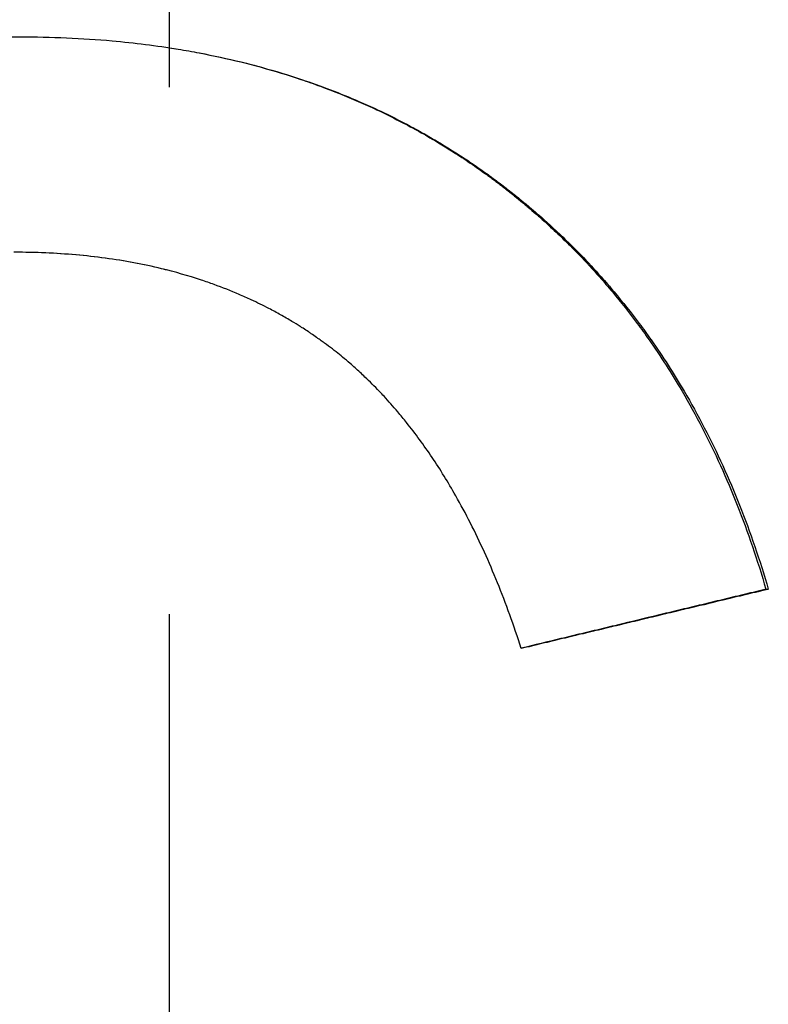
# Model space of a CAD drawing. Extents: x -2.8 to 2.8, y 0 to 10.1.
# Tile 10 of 14: x -0.028 to 0.114, y 7.878 to 8.064. Entities that reach past the tile are written whole.
import ezdxf

# ---------------------------------------------------------------- set-up
doc = ezdxf.new("R2010")
doc.units = 0
doc.header["$MEASUREMENT"] = 0
doc.linetypes.add('CHAIN', pattern=[0.7087, 0.4724, -0.0591, 0.1181, -0.0591])
doc.layers.get('0').update_dxf_attribs({"linetype": 'CONTINUOUS'})

msp = doc.modelspace()

# ---------------------------------------------------------------- linework, layer by layer
at = {"linetype": 'CHAIN'}
msp.add_line((0, 10.105), (0, -0.045), dxfattribs=at)
msp.add_line((0.11324, 7.95636), (0.11369, 7.95636))
for points, knots in [([(-0.19831, 7.87761), (-0.19831, 7.88198), (-0.19821, 7.88629), (-0.19802, 7.89054), (-0.19782, 7.89478), (-0.19753, 7.89896), (-0.19714, 7.90308), (-0.19695, 7.90513), (-0.19673, 7.90718), (-0.19648, 7.9092), (-0.19598, 7.9134), (-0.19537, 7.91752), (-0.19466, 7.92158), (-0.19429, 7.92368), (-0.19389, 7.92576), (-0.19347, 7.92782), (-0.19262, 7.93194), (-0.19165, 7.93599), (-0.19058, 7.93997), (-0.19004, 7.94195), (-0.18948, 7.94392), (-0.18889, 7.94587), (-0.188, 7.9488), (-0.18704, 7.95168), (-0.18603, 7.95452), (-0.18501, 7.95736), (-0.18394, 7.96016), (-0.18279, 7.96292), (-0.18241, 7.96384), (-0.18203, 7.96475), (-0.18163, 7.96566), (-0.18104, 7.96703), (-0.18043, 7.96838), (-0.17981, 7.96973), (-0.1796, 7.97017), (-0.17939, 7.97062), (-0.17918, 7.97107), (-0.17876, 7.97196), (-0.17833, 7.97284), (-0.17789, 7.97373), (-0.17768, 7.97417), (-0.17746, 7.97461), (-0.17723, 7.97505), (-0.1769, 7.9757), (-0.17657, 7.97636), (-0.17623, 7.97701), (-0.17611, 7.97723), (-0.176, 7.97745), (-0.17588, 7.97766), (-0.17566, 7.97809), (-0.17543, 7.97853), (-0.1752, 7.97895), (-0.17508, 7.97917), (-0.17497, 7.97938), (-0.17485, 7.9796), (-0.1745, 7.98024), (-0.17415, 7.98088), (-0.17379, 7.98151), (-0.17356, 7.98193), (-0.17332, 7.98236), (-0.17308, 7.98277), (-0.1726, 7.98361), (-0.17211, 7.98445), (-0.17162, 7.98527), (-0.17138, 7.98568), (-0.17113, 7.9861), (-0.17088, 7.98651), (-0.17039, 7.98732), (-0.16988, 7.98814), (-0.16937, 7.98894), (-0.16912, 7.98935), (-0.16886, 7.98975), (-0.16861, 7.99015), (-0.16783, 7.99135), (-0.16705, 7.99253), (-0.16625, 7.9937), (-0.16572, 7.99448), (-0.16518, 7.99525), (-0.16463, 7.99602), (-0.163, 7.99832), (-0.16132, 8.00056), (-0.15958, 8.00274), (-0.15842, 8.00419), (-0.15724, 8.00562), (-0.15603, 8.00702), (-0.15422, 8.00912), (-0.15236, 8.01116), (-0.15044, 8.01314), (-0.1498, 8.0138), (-0.14916, 8.01445), (-0.14851, 8.0151), (-0.14721, 8.01639), (-0.14588, 8.01766), (-0.14454, 8.0189), (-0.14386, 8.01952), (-0.14318, 8.02014), (-0.1425, 8.02075), (-0.14112, 8.02196), (-0.13973, 8.02315), (-0.13831, 8.02431), (-0.1376, 8.02489), (-0.13689, 8.02547), (-0.13616, 8.02604), (-0.13472, 8.02717), (-0.13326, 8.02828), (-0.13177, 8.02937), (-0.13102, 8.02991), (-0.13027, 8.03044), (-0.12951, 8.03097), (-0.12838, 8.03176), (-0.12723, 8.03254), (-0.12607, 8.0333), (-0.12568, 8.03356), (-0.12529, 8.03381), (-0.1249, 8.03406), (-0.12412, 8.03456), (-0.12334, 8.03506), (-0.12255, 8.03555), (-0.12215, 8.03579), (-0.12175, 8.03603), (-0.12135, 8.03627), (-0.12076, 8.03664), (-0.12015, 8.03699), (-0.11955, 8.03735), (-0.11935, 8.03747), (-0.11914, 8.03758), (-0.11894, 8.0377), (-0.11854, 8.03793), (-0.11813, 8.03817), (-0.11772, 8.0384), (-0.11752, 8.03851), (-0.11731, 8.03863), (-0.11711, 8.03874), (-0.1167, 8.03897), (-0.11629, 8.0392), (-0.11588, 8.03943), (-0.11567, 8.03954), (-0.11547, 8.03965), (-0.11526, 8.03977), (-0.11485, 8.03999), (-0.11443, 8.04021), (-0.11402, 8.04043), (-0.11381, 8.04054), (-0.1136, 8.04065), (-0.1134, 8.04076), (-0.11277, 8.04109), (-0.11215, 8.04142), (-0.11152, 8.04174), (-0.11111, 8.04195), (-0.11069, 8.04216), (-0.11027, 8.04237), (-0.10943, 8.04279), (-0.10859, 8.04321), (-0.10775, 8.04361), (-0.10733, 8.04382), (-0.10691, 8.04402), (-0.10649, 8.04422), (-0.10522, 8.04482), (-0.10395, 8.0454), (-0.10267, 8.04597), (-0.10181, 8.04635), (-0.10096, 8.04672), (-0.1001, 8.04708), (-0.09839, 8.04781), (-0.09666, 8.04851), (-0.09492, 8.04918), (-0.09405, 8.04952), (-0.09318, 8.04985), (-0.09231, 8.05017), (-0.09056, 8.05081), (-0.0888, 8.05143), (-0.08703, 8.05201), (-0.08615, 8.05231), (-0.08526, 8.05259), (-0.08437, 8.05287), (-0.0817, 8.05371), (-0.07901, 8.05449), (-0.07629, 8.0552), (-0.07448, 8.05567), (-0.07266, 8.05612), (-0.07083, 8.05654), (-0.06704, 8.0574), (-0.0632, 8.05814), (-0.05933, 8.05876), (-0.05733, 8.05909), (-0.05531, 8.05938), (-0.05329, 8.05963), (-0.04923, 8.06015), (-0.04513, 8.06053), (-0.04099, 8.06079), (-0.03684, 8.06105), (-0.03264, 8.06117), (-0.0284, 8.06117)], [0, 0, 0, 0, 0.116652, 0.116652, 0.116652, 0.233304, 0.233304, 0.233304, 0.29163, 0.29163, 0.29163, 0.412456, 0.412456, 0.412456, 0.474956, 0.474956, 0.474956, 0.599956, 0.599956, 0.599956, 0.662456, 0.662456, 0.662456, 0.756206, 0.756206, 0.756206, 0.849956, 0.849956, 0.849956, 0.881206, 0.881206, 0.881206, 0.928081, 0.928081, 0.928081, 0.943706, 0.943706, 0.943706, 0.974956, 0.974956, 0.974956, 0.990581, 0.990581, 0.990581, 1.014019, 1.014019, 1.014019, 1.021831, 1.021831, 1.021831, 1.037456, 1.037456, 1.037456, 1.045269, 1.045269, 1.045269, 1.068706, 1.068706, 1.068706, 1.084331, 1.084331, 1.084331, 1.115581, 1.115581, 1.115581, 1.131206, 1.131206, 1.131206, 1.162456, 1.162456, 1.162456, 1.178081, 1.178081, 1.178081, 1.224956, 1.224956, 1.224956, 1.256206, 1.256206, 1.256206, 1.349956, 1.349956, 1.349956, 1.412456, 1.412456, 1.412456, 1.506206, 1.506206, 1.506206, 1.537456, 1.537456, 1.537456, 1.599956, 1.599956, 1.599956, 1.631206, 1.631206, 1.631206, 1.693706, 1.693706, 1.693706, 1.724956, 1.724956, 1.724956, 1.787456, 1.787456, 1.787456, 1.818706, 1.818706, 1.818706, 1.865581, 1.865581, 1.865581, 1.881206, 1.881206, 1.881206, 1.912456, 1.912456, 1.912456, 1.928081, 1.928081, 1.928081, 1.951519, 1.951519, 1.951519, 1.959331, 1.959331, 1.959331, 1.974956, 1.974956, 1.974956, 1.982769, 1.982769, 1.982769, 1.998394, 1.998394, 1.998394, 2.006206, 2.006206, 2.006206, 2.021831, 2.021831, 2.021831, 2.029644, 2.029644, 2.029644, 2.053081, 2.053081, 2.053081, 2.068706, 2.068706, 2.068706, 2.099956, 2.099956, 2.099956, 2.115581, 2.115581, 2.115581, 2.162456, 2.162456, 2.162456, 2.193706, 2.193706, 2.193706, 2.256206, 2.256206, 2.256206, 2.287456, 2.287456, 2.287456, 2.349956, 2.349956, 2.349956, 2.381206, 2.381206, 2.381206, 2.474956, 2.474956, 2.474956, 2.537456, 2.537456, 2.537456, 2.66663, 2.66663, 2.66663, 2.733304, 2.733304, 2.733304, 2.866652, 2.866652, 2.866652, 3, 3, 3, 3]), ([(-0.19751, 7.87761), (-0.19751, 7.88198), (-0.19741, 7.88629), (-0.19722, 7.89054), (-0.19702, 7.89478), (-0.19673, 7.89896), (-0.19635, 7.90308), (-0.19615, 7.90513), (-0.19593, 7.90718), (-0.19569, 7.9092), (-0.19519, 7.9134), (-0.19458, 7.91752), (-0.19387, 7.92158), (-0.1935, 7.92368), (-0.19311, 7.92576), (-0.19269, 7.92782), (-0.19184, 7.93194), (-0.19088, 7.93599), (-0.18981, 7.93997), (-0.18928, 7.94195), (-0.18871, 7.94392), (-0.18812, 7.94587), (-0.18724, 7.9488), (-0.18629, 7.95168), (-0.18528, 7.95452), (-0.18494, 7.95547), (-0.1846, 7.95641), (-0.18425, 7.95735), (-0.18355, 7.95922), (-0.18282, 7.96108), (-0.18206, 7.96292), (-0.18168, 7.96384), (-0.18129, 7.96475), (-0.1809, 7.96566), (-0.18031, 7.96703), (-0.17971, 7.96838), (-0.17909, 7.96973), (-0.17888, 7.97017), (-0.17867, 7.97062), (-0.17846, 7.97107), (-0.17814, 7.97174), (-0.17782, 7.9724), (-0.1775, 7.97306), (-0.17739, 7.97329), (-0.17729, 7.97351), (-0.17718, 7.97373), (-0.17696, 7.97417), (-0.17674, 7.97461), (-0.17652, 7.97505), (-0.17641, 7.97527), (-0.1763, 7.97548), (-0.17619, 7.9757), (-0.17596, 7.97614), (-0.17574, 7.97658), (-0.17552, 7.97701), (-0.1754, 7.97723), (-0.17529, 7.97745), (-0.17518, 7.97766), (-0.17495, 7.97809), (-0.17472, 7.97853), (-0.17449, 7.97895), (-0.17438, 7.97917), (-0.17426, 7.97938), (-0.17414, 7.9796), (-0.1738, 7.98024), (-0.17345, 7.98088), (-0.17309, 7.98151), (-0.17286, 7.98193), (-0.17262, 7.98236), (-0.17238, 7.98277), (-0.1719, 7.98361), (-0.17142, 7.98445), (-0.17093, 7.98527), (-0.17069, 7.98568), (-0.17044, 7.9861), (-0.17019, 7.98651), (-0.1697, 7.98732), (-0.1692, 7.98814), (-0.16869, 7.98894), (-0.16844, 7.98935), (-0.16818, 7.98975), (-0.16793, 7.99015), (-0.16716, 7.99135), (-0.16637, 7.99253), (-0.16558, 7.9937), (-0.16505, 7.99448), (-0.16451, 7.99525), (-0.16397, 7.99602), (-0.16234, 7.99832), (-0.16067, 8.00056), (-0.15893, 8.00274), (-0.15778, 8.00419), (-0.1566, 8.00562), (-0.1554, 8.00702), (-0.1536, 8.00912), (-0.15174, 8.01116), (-0.14984, 8.01314), (-0.1492, 8.0138), (-0.14856, 8.01445), (-0.14791, 8.0151), (-0.14661, 8.01639), (-0.1453, 8.01766), (-0.14395, 8.0189), (-0.14328, 8.01952), (-0.1426, 8.02014), (-0.14192, 8.02075), (-0.14056, 8.02196), (-0.13917, 8.02315), (-0.13775, 8.02431), (-0.13705, 8.02489), (-0.13633, 8.02547), (-0.13562, 8.02604), (-0.13418, 8.02717), (-0.13272, 8.02828), (-0.13124, 8.02937), (-0.13049, 8.02991), (-0.12975, 8.03044), (-0.12899, 8.03097), (-0.12786, 8.03176), (-0.12672, 8.03254), (-0.12556, 8.0333), (-0.12518, 8.03356), (-0.12479, 8.03381), (-0.1244, 8.03406), (-0.12362, 8.03456), (-0.12284, 8.03506), (-0.12205, 8.03555), (-0.12166, 8.03579), (-0.12126, 8.03603), (-0.12086, 8.03627), (-0.12027, 8.03664), (-0.11967, 8.03699), (-0.11907, 8.03735), (-0.11887, 8.03747), (-0.11866, 8.03758), (-0.11846, 8.0377), (-0.11806, 8.03793), (-0.11765, 8.03817), (-0.11725, 8.0384), (-0.11705, 8.03851), (-0.11684, 8.03863), (-0.11664, 8.03874), (-0.11623, 8.03897), (-0.11582, 8.0392), (-0.11541, 8.03943), (-0.11521, 8.03954), (-0.115, 8.03965), (-0.11479, 8.03977), (-0.11438, 8.03999), (-0.11397, 8.04021), (-0.11356, 8.04043), (-0.11335, 8.04054), (-0.11314, 8.04065), (-0.11294, 8.04076), (-0.11232, 8.04109), (-0.1117, 8.04142), (-0.11107, 8.04174), (-0.11066, 8.04195), (-0.11024, 8.04216), (-0.10983, 8.04237), (-0.10899, 8.04279), (-0.10816, 8.04321), (-0.10732, 8.04361), (-0.1069, 8.04382), (-0.10648, 8.04402), (-0.10606, 8.04422), (-0.1048, 8.04482), (-0.10353, 8.0454), (-0.10225, 8.04597), (-0.1014, 8.04635), (-0.10055, 8.04672), (-0.0997, 8.04708), (-0.09799, 8.04781), (-0.09627, 8.04851), (-0.09454, 8.04918), (-0.09367, 8.04952), (-0.09281, 8.04985), (-0.09194, 8.05017), (-0.09019, 8.05081), (-0.08844, 8.05143), (-0.08668, 8.05201), (-0.0858, 8.05231), (-0.08492, 8.05259), (-0.08403, 8.05287), (-0.08137, 8.05371), (-0.07869, 8.05449), (-0.07598, 8.0552), (-0.07418, 8.05567), (-0.07236, 8.05612), (-0.07054, 8.05654), (-0.06677, 8.0574), (-0.06295, 8.05814), (-0.05909, 8.05876), (-0.05709, 8.05909), (-0.05509, 8.05938), (-0.05307, 8.05963), (-0.04904, 8.06015), (-0.04495, 8.06053), (-0.04082, 8.06079), (-0.03673, 8.06104), (-0.03259, 8.06117), (-0.0284, 8.06117)], [0, 0, 0, 0, 0.116652, 0.116652, 0.116652, 0.233304, 0.233304, 0.233304, 0.29163, 0.29163, 0.29163, 0.412456, 0.412456, 0.412456, 0.474956, 0.474956, 0.474956, 0.599956, 0.599956, 0.599956, 0.662456, 0.662456, 0.662456, 0.756206, 0.756206, 0.756206, 0.787456, 0.787456, 0.787456, 0.849956, 0.849956, 0.849956, 0.881206, 0.881206, 0.881206, 0.928081, 0.928081, 0.928081, 0.943706, 0.943706, 0.943706, 0.967144, 0.967144, 0.967144, 0.974956, 0.974956, 0.974956, 0.990581, 0.990581, 0.990581, 0.998394, 0.998394, 0.998394, 1.014019, 1.014019, 1.014019, 1.021831, 1.021831, 1.021831, 1.037456, 1.037456, 1.037456, 1.045269, 1.045269, 1.045269, 1.068706, 1.068706, 1.068706, 1.084331, 1.084331, 1.084331, 1.115581, 1.115581, 1.115581, 1.131206, 1.131206, 1.131206, 1.162456, 1.162456, 1.162456, 1.178081, 1.178081, 1.178081, 1.224956, 1.224956, 1.224956, 1.256206, 1.256206, 1.256206, 1.349956, 1.349956, 1.349956, 1.412456, 1.412456, 1.412456, 1.506206, 1.506206, 1.506206, 1.537456, 1.537456, 1.537456, 1.599956, 1.599956, 1.599956, 1.631206, 1.631206, 1.631206, 1.693706, 1.693706, 1.693706, 1.724956, 1.724956, 1.724956, 1.787456, 1.787456, 1.787456, 1.818706, 1.818706, 1.818706, 1.865581, 1.865581, 1.865581, 1.881206, 1.881206, 1.881206, 1.912456, 1.912456, 1.912456, 1.928081, 1.928081, 1.928081, 1.951519, 1.951519, 1.951519, 1.959331, 1.959331, 1.959331, 1.974956, 1.974956, 1.974956, 1.982769, 1.982769, 1.982769, 1.998394, 1.998394, 1.998394, 2.006206, 2.006206, 2.006206, 2.021831, 2.021831, 2.021831, 2.029644, 2.029644, 2.029644, 2.053081, 2.053081, 2.053081, 2.068706, 2.068706, 2.068706, 2.099956, 2.099956, 2.099956, 2.115581, 2.115581, 2.115581, 2.162456, 2.162456, 2.162456, 2.193706, 2.193706, 2.193706, 2.256206, 2.256206, 2.256206, 2.287456, 2.287456, 2.287456, 2.349956, 2.349956, 2.349956, 2.381206, 2.381206, 2.381206, 2.474956, 2.474956, 2.474956, 2.537456, 2.537456, 2.537456, 2.66663, 2.66663, 2.66663, 2.733304, 2.733304, 2.733304, 2.866652, 2.866652, 2.866652, 2.998796, 2.998796, 2.998796, 2.998796]), ([(-0.0284, 8.06117), (-0.02239, 8.06117), (-0.01655, 8.06092), (-0.01086, 8.06041), (-0.0066, 8.06002), (-0.00242, 8.0595), (0.00166, 8.05883), (0.00302, 8.0586), (0.00437, 8.05837), (0.00572, 8.05811), (0.0084, 8.0576), (0.01104, 8.05702), (0.01365, 8.05639), (0.01495, 8.05607), (0.01624, 8.05573), (0.01752, 8.05538), (0.02008, 8.05468), (0.0226, 8.05391), (0.02509, 8.05308), (0.02881, 8.05184), (0.03245, 8.05045), (0.03599, 8.04892), (0.03717, 8.04841), (0.03834, 8.04788), (0.0395, 8.04734), (0.04125, 8.04652), (0.04296, 8.04567), (0.04466, 8.04479), (0.04523, 8.04449), (0.04579, 8.04419), (0.04635, 8.04389), (0.04747, 8.04328), (0.04858, 8.04266), (0.04968, 8.04202), (0.05023, 8.0417), (0.05078, 8.04138), (0.05133, 8.04105), (0.05215, 8.04056), (0.05296, 8.04006), (0.05377, 8.03956), (0.05457, 8.03905), (0.05537, 8.03853), (0.05617, 8.038), (0.05697, 8.03748), (0.05776, 8.03694), (0.05854, 8.0364), (0.0588, 8.03621), (0.05906, 8.03603), (0.05932, 8.03585), (0.05971, 8.03557), (0.0601, 8.03529), (0.06049, 8.03502), (0.06062, 8.03492), (0.06075, 8.03483), (0.06088, 8.03473), (0.06126, 8.03445), (0.06165, 8.03417), (0.06203, 8.03388), (0.06229, 8.03369), (0.06254, 8.0335), (0.0628, 8.03331), (0.06318, 8.03302), (0.06356, 8.03273), (0.06394, 8.03244), (0.06406, 8.03234), (0.06419, 8.03224), (0.06432, 8.03215), (0.06469, 8.03185), (0.06507, 8.03156), (0.06544, 8.03126), (0.06569, 8.03106), (0.06594, 8.03086), (0.06619, 8.03067), (0.06668, 8.03027), (0.06717, 8.02986), (0.06766, 8.02946), (0.0679, 8.02926), (0.06815, 8.02905), (0.06839, 8.02885), (0.06887, 8.02844), (0.06936, 8.02803), (0.06983, 8.02761), (0.07007, 8.02741), (0.07031, 8.0272), (0.07055, 8.02699), (0.07126, 8.02636), (0.07197, 8.02573), (0.07266, 8.02508), (0.07313, 8.02466), (0.07359, 8.02423), (0.07405, 8.02379), (0.07497, 8.02292), (0.07587, 8.02204), (0.07677, 8.02115), (0.07721, 8.0207), (0.07766, 8.02025), (0.0781, 8.0198), (0.07941, 8.01844), (0.0807, 8.01705), (0.08197, 8.01563), (0.08281, 8.01469), (0.08363, 8.01373), (0.08445, 8.01276), (0.08608, 8.01082), (0.08766, 8.00883), (0.08919, 8.00678), (0.08995, 8.00576), (0.0907, 8.00473), (0.09144, 8.00368), (0.09365, 8.00054), (0.09575, 7.99728), (0.09773, 7.99391), (0.09905, 7.99166), (0.10032, 7.98936), (0.10154, 7.98701), (0.10398, 7.98231), (0.10621, 7.97741), (0.10824, 7.9723), (0.11026, 7.96719), (0.11208, 7.96187), (0.11369, 7.95636)], [0, 0, 0, 0, 0.166667, 0.166667, 0.166667, 0.291667, 0.291667, 0.291667, 0.333333, 0.333333, 0.333333, 0.416667, 0.416667, 0.416667, 0.458333, 0.458333, 0.458333, 0.541667, 0.541667, 0.541667, 0.666667, 0.666667, 0.666667, 0.708333, 0.708333, 0.708333, 0.770833, 0.770833, 0.770833, 0.791667, 0.791667, 0.791667, 0.833333, 0.833333, 0.833333, 0.854167, 0.854167, 0.854167, 0.885417, 0.885417, 0.885417, 0.916667, 0.916667, 0.916667, 0.947917, 0.947917, 0.947917, 0.958333, 0.958333, 0.958333, 0.973958, 0.973958, 0.973958, 0.979167, 0.979167, 0.979167, 0.994792, 0.994792, 0.994792, 1.005208, 1.005208, 1.005208, 1.020833, 1.020833, 1.020833, 1.026042, 1.026042, 1.026042, 1.041667, 1.041667, 1.041667, 1.052083, 1.052083, 1.052083, 1.072917, 1.072917, 1.072917, 1.083333, 1.083333, 1.083333, 1.104167, 1.104167, 1.104167, 1.114583, 1.114583, 1.114583, 1.145833, 1.145833, 1.145833, 1.166667, 1.166667, 1.166667, 1.208333, 1.208333, 1.208333, 1.229167, 1.229167, 1.229167, 1.291667, 1.291667, 1.291667, 1.333333, 1.333333, 1.333333, 1.416667, 1.416667, 1.416667, 1.458333, 1.458333, 1.458333, 1.583333, 1.583333, 1.583333, 1.666667, 1.666667, 1.666667, 1.833333, 1.833333, 1.833333, 2, 2, 2, 2]), ([(0, 8.05909), (0.00055, 8.05901), (0.00111, 8.05892), (0.00166, 8.05883), (0.00301, 8.0586), (0.00436, 8.05837), (0.00569, 8.05811), (0.00837, 8.0576), (0.011, 8.05702), (0.01359, 8.05639), (0.01489, 8.05607), (0.01617, 8.05573), (0.01745, 8.05538), (0.02, 8.05468), (0.02251, 8.05391), (0.02499, 8.05308), (0.02622, 8.05267), (0.02745, 8.05224), (0.02867, 8.05179), (0.0311, 8.0509), (0.03349, 8.04994), (0.03584, 8.04892), (0.03702, 8.04841), (0.03819, 8.04788), (0.03934, 8.04734), (0.04108, 8.04652), (0.04279, 8.04567), (0.04448, 8.04479), (0.04504, 8.04449), (0.04561, 8.04419), (0.04616, 8.04389), (0.04728, 8.04328), (0.04839, 8.04266), (0.04948, 8.04202), (0.05003, 8.0417), (0.05058, 8.04138), (0.05112, 8.04105), (0.05194, 8.04056), (0.05275, 8.04006), (0.05355, 8.03956), (0.05382, 8.03939), (0.05408, 8.03921), (0.05435, 8.03904), (0.05489, 8.0387), (0.05542, 8.03835), (0.05594, 8.038), (0.05621, 8.03783), (0.05647, 8.03765), (0.05674, 8.03747), (0.05726, 8.03712), (0.05778, 8.03676), (0.05831, 8.0364), (0.05857, 8.03621), (0.05883, 8.03603), (0.05908, 8.03585), (0.05947, 8.03557), (0.05986, 8.03529), (0.06025, 8.03502), (0.06038, 8.03492), (0.0605, 8.03483), (0.06063, 8.03473), (0.06089, 8.03455), (0.06115, 8.03436), (0.0614, 8.03417), (0.06153, 8.03407), (0.06166, 8.03398), (0.06178, 8.03388), (0.06204, 8.03369), (0.06229, 8.0335), (0.06255, 8.03331), (0.06267, 8.03321), (0.0628, 8.03312), (0.06293, 8.03302), (0.06318, 8.03283), (0.06343, 8.03263), (0.06368, 8.03244), (0.06381, 8.03234), (0.06393, 8.03224), (0.06406, 8.03215), (0.06443, 8.03185), (0.06481, 8.03156), (0.06518, 8.03126), (0.06543, 8.03106), (0.06567, 8.03086), (0.06592, 8.03067), (0.06641, 8.03027), (0.0669, 8.02986), (0.06739, 8.02946), (0.06763, 8.02926), (0.06787, 8.02905), (0.06811, 8.02885), (0.0686, 8.02844), (0.06908, 8.02803), (0.06955, 8.02761), (0.06979, 8.02741), (0.07003, 8.0272), (0.07026, 8.02699), (0.07097, 8.02636), (0.07168, 8.02573), (0.07237, 8.02508), (0.07284, 8.02466), (0.0733, 8.02423), (0.07375, 8.02379), (0.07467, 8.02292), (0.07557, 8.02204), (0.07646, 8.02115), (0.0769, 8.0207), (0.07734, 8.02025), (0.07778, 8.0198), (0.07909, 8.01844), (0.08038, 8.01705), (0.08164, 8.01563), (0.08247, 8.01469), (0.0833, 8.01373), (0.08411, 8.01276), (0.08573, 8.01082), (0.08731, 8.00883), (0.08883, 8.00678), (0.08959, 8.00576), (0.09033, 8.00473), (0.09107, 8.00368), (0.09327, 8.00054), (0.09536, 7.99728), (0.09734, 7.99391), (0.09865, 7.99166), (0.09992, 7.98936), (0.10113, 7.98701), (0.10356, 7.98231), (0.10578, 7.97741), (0.1078, 7.9723), (0.10982, 7.96719), (0.11163, 7.96187), (0.11324, 7.95636)], [0.274763, 0.274763, 0.274763, 0.274763, 0.291667, 0.291667, 0.291667, 0.333333, 0.333333, 0.333333, 0.416667, 0.416667, 0.416667, 0.458333, 0.458333, 0.458333, 0.541667, 0.541667, 0.541667, 0.583333, 0.583333, 0.583333, 0.666667, 0.666667, 0.666667, 0.708333, 0.708333, 0.708333, 0.770833, 0.770833, 0.770833, 0.791667, 0.791667, 0.791667, 0.833333, 0.833333, 0.833333, 0.854167, 0.854167, 0.854167, 0.885417, 0.885417, 0.885417, 0.895833, 0.895833, 0.895833, 0.916667, 0.916667, 0.916667, 0.927083, 0.927083, 0.927083, 0.947917, 0.947917, 0.947917, 0.958333, 0.958333, 0.958333, 0.973958, 0.973958, 0.973958, 0.979167, 0.979167, 0.979167, 0.989583, 0.989583, 0.989583, 0.994792, 0.994792, 0.994792, 1.005208, 1.005208, 1.005208, 1.010417, 1.010417, 1.010417, 1.020833, 1.020833, 1.020833, 1.026042, 1.026042, 1.026042, 1.041667, 1.041667, 1.041667, 1.052083, 1.052083, 1.052083, 1.072917, 1.072917, 1.072917, 1.083333, 1.083333, 1.083333, 1.104167, 1.104167, 1.104167, 1.114583, 1.114583, 1.114583, 1.145833, 1.145833, 1.145833, 1.166667, 1.166667, 1.166667, 1.208333, 1.208333, 1.208333, 1.229167, 1.229167, 1.229167, 1.291667, 1.291667, 1.291667, 1.333333, 1.333333, 1.333333, 1.416667, 1.416667, 1.416667, 1.458333, 1.458333, 1.458333, 1.583333, 1.583333, 1.583333, 1.666667, 1.666667, 1.666667, 1.833333, 1.833333, 1.833333, 2, 2, 2, 2]), ([(0.06681, 7.94511), (0.0654, 7.94947), (0.0639, 7.95363), (0.06229, 7.9576), (0.06068, 7.96156), (0.05897, 7.96533), (0.05716, 7.9689), (0.05625, 7.97069), (0.05532, 7.97243), (0.05436, 7.97411), (0.05292, 7.97664), (0.05143, 7.97907), (0.04988, 7.98138), (0.04832, 7.98368), (0.04671, 7.98588), (0.04504, 7.98797), (0.04449, 7.98867), (0.04392, 7.98935), (0.04335, 7.99002), (0.0425, 7.99103), (0.04163, 7.99201), (0.04075, 7.99296), (0.04046, 7.99328), (0.04016, 7.99359), (0.03986, 7.99391), (0.03897, 7.99484), (0.03806, 7.99574), (0.03714, 7.99662), (0.03653, 7.99721), (0.03591, 7.99778), (0.03528, 7.99834), (0.03497, 7.99862), (0.03465, 7.9989), (0.03433, 7.99917), (0.03386, 7.99959), (0.03338, 7.99999), (0.0329, 8.00039), (0.0325, 8.00072), (0.03209, 8.00104), (0.03169, 8.00137), (0.03144, 8.00156), (0.0312, 8.00175), (0.03095, 8.00194), (0.03046, 8.00232), (0.02996, 8.00269), (0.02946, 8.00306), (0.02938, 8.00312), (0.0293, 8.00318), (0.02921, 8.00324), (0.02896, 8.00342), (0.02871, 8.0036), (0.02846, 8.00378), (0.02829, 8.0039), (0.02812, 8.00402), (0.02795, 8.00414), (0.02761, 8.00438), (0.02727, 8.00461), (0.02693, 8.00484), (0.02676, 8.00496), (0.02659, 8.00507), (0.02641, 8.00519), (0.02607, 8.00542), (0.02572, 8.00564), (0.02538, 8.00587), (0.0252, 8.00598), (0.02503, 8.00609), (0.02485, 8.0062), (0.02433, 8.00653), (0.0238, 8.00686), (0.02327, 8.00718), (0.02291, 8.00739), (0.02256, 8.0076), (0.0222, 8.00781), (0.02148, 8.00822), (0.02076, 8.00863), (0.02003, 8.00903), (0.01966, 8.00922), (0.01929, 8.00942), (0.01892, 8.00961), (0.01781, 8.01019), (0.01669, 8.01074), (0.01555, 8.01127), (0.01479, 8.01163), (0.01402, 8.01197), (0.01325, 8.0123), (0.0117, 8.01297), (0.01012, 8.01359), (0.00851, 8.01417), (0.00771, 8.01447), (0.0069, 8.01475), (0.00608, 8.01502), (0.00362, 8.01583), (0.0011, 8.01655), (-0.00148, 8.01717), (-0.0032, 8.01759), (-0.00496, 8.01796), (-0.00674, 8.01829), (-0.0103, 8.01896), (-0.01398, 8.01946), (-0.01777, 8.01979), (-0.02156, 8.02012), (-0.02547, 8.02029), (-0.0295, 8.02029)], [0, 0, 0, 0, 0.166667, 0.166667, 0.166667, 0.333333, 0.333333, 0.333333, 0.416667, 0.416667, 0.416667, 0.541667, 0.541667, 0.541667, 0.666667, 0.666667, 0.666667, 0.708333, 0.708333, 0.708333, 0.770833, 0.770833, 0.770833, 0.791667, 0.791667, 0.791667, 0.854167, 0.854167, 0.854167, 0.895833, 0.895833, 0.895833, 0.916667, 0.916667, 0.916667, 0.947917, 0.947917, 0.947917, 0.973958, 0.973958, 0.973958, 0.989583, 0.989583, 0.989583, 1.020833, 1.020833, 1.020833, 1.026042, 1.026042, 1.026042, 1.041667, 1.041667, 1.041667, 1.052083, 1.052083, 1.052083, 1.072917, 1.072917, 1.072917, 1.083333, 1.083333, 1.083333, 1.104167, 1.104167, 1.104167, 1.114583, 1.114583, 1.114583, 1.145833, 1.145833, 1.145833, 1.166667, 1.166667, 1.166667, 1.208333, 1.208333, 1.208333, 1.229167, 1.229167, 1.229167, 1.291667, 1.291667, 1.291667, 1.333333, 1.333333, 1.333333, 1.416667, 1.416667, 1.416667, 1.458333, 1.458333, 1.458333, 1.583333, 1.583333, 1.583333, 1.666667, 1.666667, 1.666667, 1.833333, 1.833333, 1.833333, 2, 2, 2, 2]), ([(0, 8.0168), (-0.00049, 8.01693), (-0.00098, 8.01705), (-0.00148, 8.01717), (-0.00319, 8.01759), (-0.00494, 8.01796), (-0.00671, 8.01829), (-0.01026, 8.01896), (-0.01392, 8.01946), (-0.0177, 8.01979), (-0.02148, 8.02012), (-0.02537, 8.02029), (-0.02938, 8.02029)], [1.5593342, 1.5593342, 1.5593342, 1.5593342, 1.5833333, 1.5833333, 1.5833333, 1.6666667, 1.6666667, 1.6666667, 1.8333333, 1.8333333, 1.8333333, 2, 2, 2, 2]), ([(0.11324, 7.95636), (0.11194, 7.95604), (0.11064, 7.95573), (0.10935, 7.95542), (0.10805, 7.95511), (0.10675, 7.95479), (0.10546, 7.95448), (0.10481, 7.95433), (0.10416, 7.95417), (0.10351, 7.95401), (0.10221, 7.9537), (0.10092, 7.95339), (0.09962, 7.95308), (0.09897, 7.95292), (0.09832, 7.95276), (0.09767, 7.95261), (0.09638, 7.95229), (0.09508, 7.95198), (0.09378, 7.95167), (0.09119, 7.95104), (0.08859, 7.95042), (0.086, 7.94979), (0.0847, 7.94948), (0.0834, 7.94917), (0.08211, 7.94886), (0.08146, 7.9487), (0.08081, 7.94854), (0.08016, 7.94839), (0.07886, 7.94808), (0.07757, 7.94776), (0.07627, 7.94745), (0.07562, 7.94729), (0.07497, 7.94714), (0.07432, 7.94698), (0.07181, 7.94638), (0.0693, 7.94577), (0.06679, 7.94517)], [0, 0, 0, 0, 0.010213, 0.010213, 0.010213, 0.0204261, 0.0204261, 0.0204261, 0.0255326, 0.0255326, 0.0255326, 0.0357456, 0.0357456, 0.0357456, 0.0408521, 0.0408521, 0.0408521, 0.0510652, 0.0510652, 0.0510652, 0.0714913, 0.0714913, 0.0714913, 0.0817043, 0.0817043, 0.0817043, 0.0868108, 0.0868108, 0.0868108, 0.0970239, 0.0970239, 0.0970239, 0.1021304, 0.1021304, 0.1021304, 0.1219005, 0.1219005, 0.1219005, 0.1219005]), ([(0.11369, 7.95636), (0.11239, 7.95604), (0.11109, 7.95573), (0.10979, 7.95542), (0.10849, 7.95511), (0.10718, 7.95479), (0.10588, 7.95448), (0.10393, 7.95401), (0.10198, 7.95354), (0.10002, 7.95308), (0.09937, 7.95292), (0.09872, 7.95276), (0.09807, 7.95261), (0.09677, 7.95229), (0.09546, 7.95198), (0.09416, 7.95167), (0.09351, 7.95151), (0.09286, 7.95136), (0.09221, 7.9512), (0.09091, 7.95089), (0.0896, 7.95058), (0.0883, 7.95026), (0.08765, 7.95011), (0.087, 7.94995), (0.08635, 7.94979), (0.08504, 7.94948), (0.08374, 7.94917), (0.08244, 7.94886), (0.08179, 7.9487), (0.08114, 7.94854), (0.08049, 7.94839), (0.07918, 7.94808), (0.07788, 7.94776), (0.07658, 7.94745), (0.07593, 7.94729), (0.07527, 7.94714), (0.07462, 7.94698), (0.07332, 7.94667), (0.07202, 7.94636), (0.07071, 7.94604), (0.06941, 7.94573), (0.06811, 7.94542), (0.06681, 7.94511)], [0, 0, 0, 0, 0.010213, 0.010213, 0.010213, 0.0204261, 0.0204261, 0.0204261, 0.0357456, 0.0357456, 0.0357456, 0.0408521, 0.0408521, 0.0408521, 0.0510652, 0.0510652, 0.0510652, 0.0561717, 0.0561717, 0.0561717, 0.0663847, 0.0663847, 0.0663847, 0.0714913, 0.0714913, 0.0714913, 0.0817043, 0.0817043, 0.0817043, 0.0868108, 0.0868108, 0.0868108, 0.0970239, 0.0970239, 0.0970239, 0.1021304, 0.1021304, 0.1021304, 0.1123434, 0.1123434, 0.1123434, 0.1225564, 0.1225564, 0.1225564, 0.1225564])]:
    msp.add_open_spline(points, degree=3, knots=knots)

doc.saveas('drawing.dxf')
